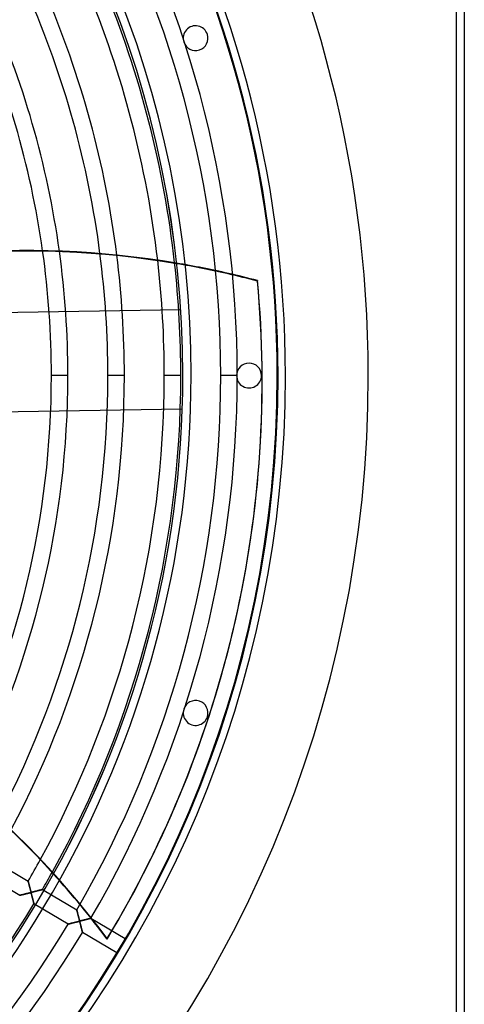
# Model space of a CAD drawing. Header units: millimetres. Extents: x -790 to 790, y -790 to 790.
# Tile 47 of 54: x 521 to 790, y -380 to 215. Entities that reach past the tile are written whole.
import ezdxf

# ---------------------------------------------------------------- set-up
doc = ezdxf.new("R2010")
doc.units = ezdxf.units.MM
doc.layers.add('HIDDEN', color=7, linetype='Continuous')
doc.layers.add('THICK', color=7, linetype='Continuous')

msp = doc.modelspace()

# ---------------------------------------------------------------- linework, layer by layer
at = {"layer": 'HIDDEN'}
for p, q in [((785, 785), (785, -785)), ((634.83, 206.27), (634.83, 206.27)), ((620.56, 201.63), (620.56, 201.63)), ((647.43, 61.45), (647.5, 61.75)), ((665.1, 57.43), (665.03, 57.13)), ((618.72, 39.72), (618.72, 39.72)), ((550.59, 0), (540.61, 0)), ((550.59, 0), (540.61, 0)), ((584.69, 0), (574.71, 0)), ((584.69, 0), (574.71, 0)), ((618.79, 0), (608.81, 0)), ((618.79, 0), (608.81, 0)), ((619.99, 0), (619.99, 0)), ((619.99, 0), (619.99, 0)), ((620, 0), (620, 0)), ((625, 0), (625, 0)), ((625, 0), (625, 0)), ((652.89, 0), (642.91, 0)), ((652.89, 0), (642.91, 0)), ((677.5, 0), (677.5, 0)), ((652.5, 0), (652.5, 0)), ((667.5, 0), (667.5, 0)), ((677, 0), (677, 0)), ((682, 0), (682, 0)), ((732, 0), (732, 0)), ((619.66, -20.27), (619.66, -20.27)), ((651.53, -149.03), (651.6, -148.72)), ((620.56, -201.63), (620.56, -201.63)), ((634.83, -206.27), (634.83, -206.27)), ((526.56, -305.6), (526.56, -305.6)), ((526.56, -305.6), (526.56, -305.63)), ((526.56, -305.63), (526.57, -305.67)), ((526.57, -305.67), (526.59, -305.72)), ((526.59, -305.72), (526.61, -305.79)), ((526.61, -305.79), (526.63, -305.87)), ((526.63, -305.87), (526.65, -305.97)), ((526.65, -305.97), (526.68, -306.07)), ((526.68, -306.07), (526.71, -306.19)), ((526.71, -306.19), (526.75, -306.32)), ((526.75, -306.32), (526.78, -306.46)), ((526.78, -306.46), (526.82, -306.61)), ((526.82, -306.61), (526.86, -306.77)), ((526.86, -306.77), (526.91, -306.93)), ((526.91, -306.93), (526.95, -307.1)), ((526.95, -307.1), (527, -307.28)), ((527, -307.28), (527.04, -307.46)), ((527.04, -307.46), (527.09, -307.65)), ((527.09, -307.65), (527.14, -307.84)), ((527.14, -307.84), (527.2, -308.04)), ((527.2, -308.04), (527.25, -308.24)), ((527.25, -308.24), (527.3, -308.45)), ((527.3, -308.45), (527.36, -308.66)), ((527.36, -308.66), (527.41, -308.87)), ((527.41, -308.87), (527.47, -309.08)), ((527.47, -309.08), (527.53, -309.3)), ((527.53, -309.3), (527.58, -309.52)), ((521.5, -314.19), (521.47, -314.2)), ((521.47, -314.2), (521.47, -314.2)), ((521.54, -314.18), (521.5, -314.19)), ((521.6, -314.17), (521.54, -314.18)), ((521.67, -314.15), (521.6, -314.17)), ((521.76, -314.13), (521.67, -314.15)), ((521.86, -314.1), (521.76, -314.13)), ((521.97, -314.08), (521.86, -314.1)), ((522.1, -314.04), (521.97, -314.08)), ((522.24, -314.01), (522.1, -314.04)), ((522.39, -313.97), (522.24, -314.01)), ((522.54, -313.93), (522.39, -313.97)), ((522.71, -313.89), (522.54, -313.93)), ((522.89, -313.84), (522.71, -313.89)), ((523.07, -313.8), (522.89, -313.84)), ((523.27, -313.75), (523.07, -313.8)), ((523.47, -313.7), (523.27, -313.75)), ((523.68, -313.65), (523.47, -313.7)), ((523.9, -313.59), (523.68, -313.65)), ((524.13, -313.53), (523.9, -313.59)), ((524.36, -313.47), (524.13, -313.53)), ((524.6, -313.41), (524.36, -313.47)), ((524.85, -313.35), (524.6, -313.41)), ((525.11, -313.29), (524.85, -313.35)), ((525.37, -313.22), (525.11, -313.29)), ((525.63, -313.16), (525.37, -313.22)), ((525.89, -313.09), (525.63, -313.16)), ((526.13, -313.03), (525.89, -313.09)), ((526.37, -312.98), (526.13, -313.03)), ((526.59, -312.92), (526.37, -312.98)), ((526.8, -312.87), (526.59, -312.92)), ((526.99, -312.83), (526.8, -312.87)), ((527.17, -312.79), (526.99, -312.83)), ((527.34, -312.75), (527.17, -312.79)), ((527.48, -312.72), (527.34, -312.75)), ((527.61, -312.7), (527.48, -312.72)), ((527.58, -309.52), (527.64, -309.74)), ((527.74, -312.68), (527.61, -312.7)), ((527.64, -309.74), (527.7, -309.96)), ((527.7, -309.96), (527.76, -310.18)), ((527.86, -312.67), (527.74, -312.68)), ((527.76, -310.18), (527.82, -310.41)), ((527.82, -310.41), (527.88, -310.63)), ((527.96, -312.67), (527.86, -312.67)), ((527.88, -310.63), (527.94, -310.85)), ((527.94, -310.85), (528, -311.05)), ((528.05, -312.68), (527.96, -312.67)), ((528, -311.05), (528.05, -311.23)), ((528.05, -311.23), (528.1, -311.4)), ((528.13, -312.7), (528.05, -312.68)), ((528.1, -311.4), (528.15, -311.56)), ((528.19, -312.74), (528.13, -312.7)), ((528.15, -311.56), (528.2, -311.69)), ((528.25, -312.8), (528.19, -312.74)), ((528.2, -311.69), (528.24, -311.82)), ((528.24, -311.82), (528.29, -311.92)), ((528.31, -312.88), (528.25, -312.8)), ((528.29, -311.92), (528.33, -312.01)), ((528.36, -312.98), (528.31, -312.88)), ((528.33, -312.01), (528.38, -312.09)), ((528.42, -313.12), (528.36, -312.98)), ((528.38, -312.09), (528.43, -312.14)), ((528.48, -313.3), (528.42, -313.12)), ((528.43, -312.14), (528.49, -312.18)), ((528.55, -313.52), (528.48, -313.3)), ((528.49, -312.18), (528.55, -312.21)), ((528.55, -312.21), (528.62, -312.22)), ((528.62, -313.76), (528.55, -313.52)), ((528.62, -312.22), (528.7, -312.23)), ((528.7, -314.04), (528.62, -313.76)), ((528.7, -312.23), (528.82, -312.23)), ((528.78, -314.33), (528.7, -314.04)), ((528.86, -314.63), (528.78, -314.33)), ((528.82, -312.23), (528.97, -312.21)), ((528.94, -314.92), (528.86, -314.63)), ((529.01, -315.22), (528.94, -314.92)), ((528.97, -312.21), (529.18, -312.17)), ((529.09, -315.51), (529.01, -315.22)), ((529.18, -312.17), (529.44, -312.12)), ((529.44, -312.12), (529.74, -312.05)), ((529.74, -312.05), (530.08, -311.97)), ((530.08, -311.97), (530.44, -311.88)), ((530.44, -311.88), (530.82, -311.79)), ((530.82, -311.79), (531.19, -311.69)), ((531.19, -311.69), (531.55, -311.6)), ((531.55, -311.6), (531.89, -311.52)), ((531.89, -311.52), (532.23, -311.43)), ((532.23, -311.43), (532.55, -311.35)), ((532.55, -311.35), (532.86, -311.27)), ((532.86, -311.27), (533.16, -311.19)), ((533.16, -311.19), (533.44, -311.12)), ((533.44, -311.12), (533.7, -311.05)), ((533.7, -311.05), (533.94, -310.99)), ((533.94, -310.99), (534.15, -310.93)), ((534.15, -310.93), (534.35, -310.88)), ((534.35, -310.88), (534.53, -310.84)), ((534.53, -310.84), (534.69, -310.79)), ((534.69, -310.79), (534.82, -310.76)), ((534.82, -310.76), (534.94, -310.73)), ((534.94, -310.73), (535.03, -310.71)), ((535.03, -310.71), (535.09, -310.69)), ((535.09, -310.69), (535.13, -310.68)), ((535.13, -310.68), (535.15, -310.68)), ((536.18, -311.29), (555.91, -322.95)), ((529.16, -315.79), (529.09, -315.51)), ((529.24, -316.07), (529.16, -315.79)), ((529.31, -316.35), (529.24, -316.07)), ((529.38, -316.62), (529.31, -316.35)), ((529.45, -316.89), (529.38, -316.62)), ((529.51, -317.15), (529.45, -316.89)), ((529.58, -317.4), (529.51, -317.15)), ((529.64, -317.64), (529.58, -317.4)), ((529.7, -317.87), (529.64, -317.64)), ((529.75, -318.09), (529.7, -317.87)), ((529.8, -318.29), (529.75, -318.09)), ((529.85, -318.48), (529.8, -318.29)), ((529.9, -318.66), (529.85, -318.48)), ((529.94, -318.82), (529.9, -318.66)), ((529.97, -318.95), (529.94, -318.82)), ((530, -319.07), (529.97, -318.95)), ((530.03, -319.16), (530, -319.07)), ((530.04, -319.23), (530.03, -319.16)), ((530.05, -319.27), (530.04, -319.23)), ((530.06, -319.28), (530.05, -319.27)), ((550.82, -331.56), (531.09, -319.89)), ((555.91, -322.96), (555.91, -322.95)), ((555.91, -322.95), (555.91, -322.97)), ((555.92, -322.99), (555.91, -322.96)), ((555.91, -322.97), (555.92, -323)), ((555.93, -323.03), (555.92, -322.99)), ((555.92, -323), (555.93, -323.06)), ((555.94, -323.09), (555.93, -323.03)), ((555.93, -323.06), (555.96, -323.14)), ((555.96, -323.17), (555.94, -323.09)), ((555.96, -323.14), (555.98, -323.24)), ((555.99, -323.26), (555.96, -323.17)), ((555.98, -323.24), (556.01, -323.36)), ((556.01, -323.36), (555.99, -323.26)), ((556.04, -323.48), (556.01, -323.36)), ((556.01, -323.36), (556.05, -323.49)), ((556.08, -323.6), (556.04, -323.48)), ((556.05, -323.49), (556.09, -323.65)), ((556.11, -323.74), (556.08, -323.6)), ((556.09, -323.65), (556.14, -323.82)), ((556.15, -323.89), (556.11, -323.74)), ((556.14, -323.82), (556.18, -324.01)), ((556.2, -324.05), (556.15, -323.89)), ((556.18, -324.01), (556.24, -324.21)), ((556.24, -324.22), (556.2, -324.05)), ((556.24, -324.21), (556.29, -324.42)), ((556.28, -324.39), (556.24, -324.22)), ((556.33, -324.58), (556.28, -324.39)), ((556.29, -324.42), (556.35, -324.64)), ((556.38, -324.77), (556.33, -324.58)), ((556.35, -324.64), (556.41, -324.87)), ((556.43, -324.97), (556.38, -324.77)), ((556.41, -324.87), (556.47, -325.11)), ((556.49, -325.17), (556.43, -324.97)), ((556.47, -325.11), (556.54, -325.36)), ((556.54, -325.39), (556.49, -325.17)), ((556.54, -325.36), (556.61, -325.62)), ((556.6, -325.61), (556.54, -325.39)), ((556.66, -325.84), (556.6, -325.61)), ((556.61, -325.62), (556.67, -325.88)), ((556.72, -326.07), (556.66, -325.84)), ((556.67, -325.88), (556.74, -326.15)), ((556.79, -326.31), (556.72, -326.07)), ((556.74, -326.15), (556.82, -326.42)), ((556.85, -326.56), (556.79, -326.31)), ((556.82, -326.42), (556.89, -326.7)), ((556.92, -326.81), (556.85, -326.56)), ((556.89, -326.7), (556.97, -326.98)), ((556.99, -327.07), (556.92, -326.81)), ((556.97, -326.98), (557.04, -327.27)), ((557.05, -327.31), (556.99, -327.07)), ((557.04, -327.27), (557.12, -327.56)), ((557.12, -327.55), (557.05, -327.31)), ((550.82, -331.56), (550.83, -331.56)), ((550.83, -331.56), (550.82, -331.56)), ((550.83, -331.56), (550.86, -331.55)), ((550.85, -331.55), (550.83, -331.56)), ((550.9, -331.54), (550.85, -331.55)), ((550.86, -331.55), (550.92, -331.54)), ((550.96, -331.53), (550.9, -331.54)), ((550.92, -331.54), (551, -331.52)), ((551.03, -331.51), (550.96, -331.53)), ((551, -331.52), (551.1, -331.49)), ((551.12, -331.49), (551.03, -331.51)), ((551.1, -331.49), (551.22, -331.46)), ((551.22, -331.46), (551.12, -331.49)), ((551.22, -331.46), (551.36, -331.43)), ((551.34, -331.43), (551.22, -331.46)), ((551.47, -331.4), (551.34, -331.43)), ((551.36, -331.43), (551.52, -331.39)), ((551.61, -331.36), (551.47, -331.4)), ((551.52, -331.39), (551.69, -331.34)), ((551.76, -331.32), (551.61, -331.36)), ((551.69, -331.34), (551.87, -331.3)), ((551.92, -331.28), (551.76, -331.32)), ((551.87, -331.3), (552.07, -331.25)), ((552.09, -331.24), (551.92, -331.28)), ((552.07, -331.25), (552.29, -331.19)), ((552.26, -331.2), (552.09, -331.24)), ((552.44, -331.15), (552.26, -331.2)), ((552.29, -331.19), (552.51, -331.14)), ((552.63, -331.1), (552.44, -331.15)), ((552.51, -331.14), (552.74, -331.08)), ((552.83, -331.05), (552.63, -331.1)), ((552.74, -331.08), (552.98, -331.02)), ((553.04, -331), (552.83, -331.05)), ((552.98, -331.02), (553.23, -330.95)), ((553.26, -330.95), (553.04, -331)), ((553.23, -330.95), (553.49, -330.89)), ((553.48, -330.89), (553.26, -330.95)), ((553.71, -330.83), (553.48, -330.89)), ((553.49, -330.89), (553.75, -330.82)), ((553.94, -330.78), (553.71, -330.83)), ((553.75, -330.82), (554.02, -330.76)), ((554.18, -330.71), (553.94, -330.78)), ((554.02, -330.76), (554.3, -330.69)), ((554.43, -330.65), (554.18, -330.71)), ((554.3, -330.69), (554.57, -330.62)), ((554.69, -330.59), (554.43, -330.65)), ((554.57, -330.62), (554.86, -330.55)), ((554.94, -330.53), (554.69, -330.59)), ((554.86, -330.55), (555.15, -330.48)), ((555.19, -330.46), (554.94, -330.53)), ((555.15, -330.48), (555.44, -330.4)), ((555.43, -330.41), (555.19, -330.46)), ((555.65, -330.35), (555.43, -330.41)), ((555.44, -330.4), (555.73, -330.33)), ((555.87, -330.3), (555.65, -330.35)), ((555.73, -330.33), (556.02, -330.26)), ((556.08, -330.25), (555.87, -330.3)), ((556.02, -330.26), (556.28, -330.2)), ((556.27, -330.2), (556.08, -330.25)), ((556.45, -330.16), (556.27, -330.2)), ((556.28, -330.2), (556.53, -330.15)), ((556.61, -330.13), (556.45, -330.16)), ((556.53, -330.15), (556.74, -330.1)), ((556.76, -330.1), (556.61, -330.13)), ((556.74, -330.1), (556.93, -330.07)), ((556.89, -330.07), (556.76, -330.1)), ((557.01, -330.05), (556.89, -330.07)), ((556.93, -330.07), (557.08, -330.04)), ((557.13, -330.04), (557.01, -330.05)), ((557.08, -330.04), (557.21, -330.03)), ((557.18, -327.78), (557.12, -327.55)), ((557.12, -327.56), (557.2, -327.85)), ((557.24, -330.03), (557.13, -330.04)), ((557.23, -327.99), (557.18, -327.78)), ((557.2, -327.85), (557.27, -328.13)), ((557.21, -330.03), (557.31, -330.03)), ((557.29, -328.2), (557.23, -327.99)), ((557.33, -330.03), (557.24, -330.03)), ((557.27, -328.13), (557.35, -328.4)), ((557.34, -328.39), (557.29, -328.2)), ((557.31, -330.03), (557.4, -330.04)), ((557.41, -330.04), (557.33, -330.03)), ((557.39, -328.56), (557.34, -328.39)), ((557.35, -328.4), (557.42, -328.64)), ((557.44, -328.72), (557.39, -328.56)), ((557.4, -330.04), (557.47, -330.06)), ((557.48, -330.06), (557.41, -330.04)), ((557.42, -328.64), (557.48, -328.85)), ((557.49, -328.86), (557.44, -328.72)), ((557.47, -330.06), (557.53, -330.09)), ((557.48, -328.85), (557.54, -329.03)), ((557.54, -330.09), (557.48, -330.06)), ((557.53, -328.99), (557.49, -328.86)), ((557.57, -329.11), (557.53, -328.99)), ((557.53, -330.09), (557.59, -330.14)), ((557.54, -329.03), (557.59, -329.18)), ((557.59, -330.14), (557.54, -330.09)), ((557.61, -329.22), (557.57, -329.11)), ((557.59, -329.18), (557.64, -329.29)), ((557.59, -330.14), (557.64, -330.2)), ((557.64, -330.21), (557.59, -330.14)), ((557.66, -329.32), (557.61, -329.22)), ((557.64, -329.29), (557.69, -329.39)), ((557.64, -330.2), (557.69, -330.28)), ((557.69, -330.29), (557.64, -330.21)), ((557.7, -329.4), (557.66, -329.32)), ((557.69, -329.39), (557.74, -329.46)), ((557.69, -330.28), (557.73, -330.39)), ((557.74, -330.4), (557.69, -330.29)), ((557.75, -329.46), (557.7, -329.4)), ((557.73, -330.39), (557.78, -330.51)), ((557.74, -329.46), (557.8, -329.51)), ((557.79, -330.53), (557.74, -330.4)), ((557.8, -329.51), (557.75, -329.46)), ((557.78, -330.51), (557.83, -330.66)), ((557.84, -330.69), (557.79, -330.53)), ((557.86, -329.55), (557.8, -329.51)), ((557.8, -329.51), (557.86, -329.55)), ((557.83, -330.66), (557.89, -330.84)), ((557.9, -330.87), (557.84, -330.69)), ((557.93, -329.57), (557.86, -329.55)), ((557.86, -329.55), (557.92, -329.57)), ((557.89, -330.84), (557.95, -331.05)), ((557.96, -331.08), (557.9, -330.87)), ((557.92, -329.57), (558, -329.59)), ((558.01, -329.59), (557.93, -329.57)), ((557.95, -331.05), (558.02, -331.29)), ((558.03, -331.31), (557.96, -331.08)), ((558, -329.59), (558.1, -329.59)), ((558.1, -329.59), (558.01, -329.59)), ((558.02, -331.29), (558.09, -331.55)), ((558.09, -331.56), (558.03, -331.31)), ((558.09, -331.55), (558.17, -331.83)), ((558.16, -331.8), (558.09, -331.56)), ((558.22, -329.58), (558.1, -329.59)), ((558.1, -329.59), (558.21, -329.58)), ((558.23, -332.05), (558.16, -331.8)), ((558.17, -331.83), (558.25, -332.13)), ((558.21, -329.58), (558.34, -329.56)), ((558.36, -329.56), (558.22, -329.58)), ((558.29, -332.3), (558.23, -332.05)), ((558.25, -332.13), (558.33, -332.45)), ((558.36, -332.55), (558.29, -332.3)), ((558.33, -332.45), (558.42, -332.77)), ((558.34, -329.56), (558.5, -329.54)), ((558.53, -329.53), (558.36, -329.56)), ((558.42, -332.79), (558.36, -332.55)), ((558.42, -332.77), (558.5, -333.09)), ((558.48, -333.03), (558.42, -332.79)), ((558.54, -333.27), (558.48, -333.03)), ((558.5, -329.54), (558.68, -329.5)), ((558.5, -333.09), (558.58, -333.39)), ((558.72, -329.49), (558.53, -329.53)), ((558.6, -333.5), (558.54, -333.27)), ((558.68, -329.5), (558.9, -329.45)), ((558.93, -329.45), (558.72, -329.49)), ((558.9, -329.45), (559.14, -329.4)), ((559.16, -329.39), (558.93, -329.45)), ((559.14, -329.4), (559.4, -329.33)), ((559.41, -329.33), (559.16, -329.39)), ((559.4, -329.33), (559.69, -329.27)), ((559.66, -329.27), (559.41, -329.33)), ((559.91, -329.21), (559.66, -329.27)), ((559.69, -329.27), (559.99, -329.19)), ((560.16, -329.15), (559.91, -329.21)), ((559.99, -329.19), (560.31, -329.11)), ((560.4, -329.09), (560.16, -329.15)), ((560.31, -329.11), (560.63, -329.03)), ((560.65, -329.03), (560.4, -329.09)), ((560.63, -329.03), (560.95, -328.95)), ((560.89, -328.96), (560.65, -329.03)), ((561.12, -328.9), (560.89, -328.96)), ((560.95, -328.95), (561.25, -328.87)), ((561.36, -328.84), (561.12, -328.9)), ((561.25, -328.87), (561.55, -328.8)), ((561.59, -328.79), (561.36, -328.84)), ((561.55, -328.8), (561.84, -328.72)), ((561.81, -328.73), (561.59, -328.79)), ((562.03, -328.67), (561.81, -328.73)), ((561.84, -328.72), (562.11, -328.65)), ((562.25, -328.62), (562.03, -328.67)), ((562.11, -328.65), (562.38, -328.58)), ((562.46, -328.56), (562.25, -328.62)), ((562.38, -328.58), (562.63, -328.52)), ((562.66, -328.51), (562.46, -328.56)), ((562.63, -328.52), (562.87, -328.46)), ((562.86, -328.46), (562.66, -328.51)), ((563.04, -328.41), (562.86, -328.46)), ((562.87, -328.46), (563.1, -328.4)), ((563.23, -328.36), (563.04, -328.41)), ((563.1, -328.4), (563.31, -328.34)), ((563.4, -328.32), (563.23, -328.36)), ((563.31, -328.34), (563.5, -328.29)), ((563.56, -328.28), (563.4, -328.32)), ((563.5, -328.29), (563.68, -328.25)), ((563.71, -328.24), (563.56, -328.28)), ((563.68, -328.25), (563.85, -328.2)), ((563.85, -328.2), (563.71, -328.24)), ((563.98, -328.17), (563.85, -328.2)), ((563.85, -328.2), (563.99, -328.17)), ((564.1, -328.14), (563.98, -328.17)), ((563.99, -328.17), (564.12, -328.13)), ((564.2, -328.11), (564.1, -328.14)), ((564.12, -328.13), (564.23, -328.1)), ((564.29, -328.09), (564.2, -328.11)), ((564.23, -328.1), (564.33, -328.08)), ((564.37, -328.07), (564.29, -328.09)), ((564.33, -328.08), (564.4, -328.06)), ((564.42, -328.05), (564.37, -328.07)), ((564.4, -328.06), (564.45, -328.05)), ((564.47, -328.04), (564.42, -328.05)), ((564.45, -328.05), (564.49, -328.04)), ((564.49, -328.04), (564.47, -328.04)), ((564.5, -328.03), (564.49, -328.04)), ((564.49, -328.04), (564.5, -328.03)), ((564.5, -328.03), (585.25, -340.31)), ((558.58, -333.39), (558.65, -333.69)), ((558.66, -333.73), (558.6, -333.5)), ((558.65, -333.69), (558.73, -333.98)), ((558.72, -333.95), (558.66, -333.73)), ((558.78, -334.17), (558.72, -333.95)), ((558.73, -333.98), (558.8, -334.25)), ((558.83, -334.39), (558.78, -334.17)), ((558.8, -334.25), (558.87, -334.52)), ((558.89, -334.6), (558.83, -334.39)), ((558.87, -334.52), (558.93, -334.77)), ((558.94, -334.8), (558.89, -334.6)), ((558.93, -334.77), (558.99, -335.01)), ((558.99, -335), (558.94, -334.8)), ((559.04, -335.19), (558.99, -335)), ((558.99, -335.01), (559.05, -335.24)), ((559.08, -335.37), (559.04, -335.19)), ((559.05, -335.24), (559.11, -335.45)), ((559.13, -335.54), (559.08, -335.37)), ((559.11, -335.45), (559.15, -335.65)), ((559.17, -335.7), (559.13, -335.54)), ((559.15, -335.65), (559.2, -335.83)), ((559.21, -335.86), (559.17, -335.7)), ((559.2, -335.83), (559.24, -335.99)), ((559.24, -336), (559.21, -335.86)), ((559.24, -335.99), (559.28, -336.13)), ((559.28, -336.13), (559.24, -336)), ((559.28, -336.13), (559.31, -336.26)), ((559.31, -336.24), (559.28, -336.13)), ((559.33, -336.35), (559.31, -336.24)), ((559.31, -336.26), (559.34, -336.37)), ((559.36, -336.44), (559.33, -336.35)), ((559.34, -336.37), (559.36, -336.47)), ((559.37, -336.51), (559.36, -336.44)), ((559.36, -336.47), (559.38, -336.54)), ((559.39, -336.57), (559.37, -336.51)), ((559.38, -336.54), (559.4, -336.6)), ((559.4, -336.61), (559.39, -336.57)), ((559.4, -336.6), (559.41, -336.63)), ((559.41, -336.63), (559.4, -336.61)), ((559.41, -336.63), (559.41, -336.64)), ((559.41, -336.64), (559.41, -336.63)), ((580.16, -348.92), (559.41, -336.64)), ((574.32, -340.32), (574.25, -340.63))]:
    msp.add_line(p, q, dxfattribs=at)
for radius, start, end in [(732, 0, 180.00002), (682, 0, 180.00002), (677, 0, 180.00002), (625, 0, 179.99998), (620, 0, 179.99998), (652.89, 0, 30.16119), (642.91, 0, 30.15442), (540.61, 0, 8.02765), (550.59, 0, 7.85095), (574.71, 0, 7.3715), (584.69, 0, 7.15275), (608.81, 0, 6.57853), (618.79, 0, 6.32305), (732, 180.00002, 0), (682, 180.00002, 0), (677, 180.00002, 0), (625, 179.99998, 0), (620, 179.99998, 0), (540.61, 333.09986, 0), (550.59, 332.8634, 0), (574.71, 332.24535, 0), (584.69, 331.97142, 0), (608.81, 331.268, 0), (618.79, 330.96055, 0), (642.91, 329.84558, 0), (652.89, 329.83881, 0), (642.91, 270.44561, 328.9544), (652.89, 270.43879, 328.96121)]:
    msp.add_arc((0, 0), radius, start, end, dxfattribs=at)
for centre, major_axis, start_param, end_param in [((600.82, -304.41), (-426.57, -340.18), -2.280953, -1.73342), ((527.59, -463.62), (-531.92, 121.41), -1.570796, -1.512401), ((527.52, -463.92), (531.92, -121.41), 1.570796, 1.628996), ((527.52, -463.92), (531.92, -121.41), 1.537579, 1.570796), ((527.59, -463.62), (-531.92, 121.41), -1.604014, -1.570796), ((-0.07, -0.31), (651.6, -148.72), 0, 0.314159), ((0, 0), (-651.6, 148.72), 3.141593, 3.455752), ((0, 0), (-651.6, 148.72), 2.827433, 3.141593), ((-0.07, -0.31), (651.6, -148.72), -0.314159, 0), ((136.61, -659.54), (-531.92, 121.41), -2.280953, -1.73342), ((136.54, -659.84), (-531.92, 121.41), -2.280953, -2.187101)]:
    msp.add_ellipse(centre, major_axis=major_axis, ratio=0.987688, start_param=start_param, end_param=end_param, dxfattribs=at)
at = {"layer": 'THICK'}
for p, q in [((785, 785), (785, -785)), ((790, 785), (790, -785)), ((618.72, 39.72), (270.64, 34.26)), ((619.66, -20.27), (271.58, -25.74)), ((505.79, -293.32), (526.56, -305.6)), ((521.47, -314.2), (500.7, -301.92)), ((526.56, -305.63), (526.56, -305.6)), ((526.56, -305.6), (526.56, -305.6)), ((526.58, -305.67), (526.56, -305.63)), ((526.59, -305.73), (526.58, -305.67)), ((526.61, -305.8), (526.59, -305.73)), ((526.63, -305.89), (526.61, -305.8)), ((526.66, -305.99), (526.63, -305.89)), ((526.69, -306.1), (526.66, -305.99)), ((526.72, -306.23), (526.69, -306.1)), ((526.76, -306.37), (526.72, -306.23)), ((526.8, -306.51), (526.76, -306.37)), ((526.84, -306.67), (526.8, -306.51)), ((526.88, -306.84), (526.84, -306.67)), ((526.93, -307.02), (526.88, -306.84)), ((526.98, -307.2), (526.93, -307.02)), ((527.03, -307.39), (526.98, -307.2)), ((527.08, -307.59), (527.03, -307.39)), ((527.13, -307.8), (527.08, -307.59)), ((527.19, -308.02), (527.13, -307.8)), ((527.25, -308.25), (527.19, -308.02)), ((527.31, -308.48), (527.25, -308.25)), ((527.38, -308.72), (527.31, -308.48)), ((527.44, -308.97), (527.38, -308.72)), ((527.51, -309.23), (527.44, -308.97)), ((527.58, -309.49), (527.51, -309.23)), ((527.65, -309.75), (527.58, -309.49)), ((521.47, -314.2), (521.5, -314.19)), ((521.47, -314.2), (521.47, -314.2)), ((521.5, -314.19), (521.54, -314.18)), ((521.54, -314.18), (521.59, -314.17)), ((521.59, -314.17), (521.66, -314.15)), ((521.66, -314.15), (521.74, -314.13)), ((521.74, -314.13), (521.84, -314.11)), ((521.84, -314.11), (521.95, -314.08)), ((521.95, -314.08), (522.07, -314.05)), ((522.07, -314.05), (522.19, -314.02)), ((522.19, -314.02), (522.33, -313.98)), ((522.33, -313.98), (522.48, -313.95)), ((522.48, -313.95), (522.64, -313.91)), ((522.64, -313.91), (522.8, -313.87)), ((522.8, -313.87), (522.98, -313.82)), ((522.98, -313.82), (523.15, -313.78)), ((523.15, -313.78), (523.34, -313.73)), ((523.34, -313.73), (523.53, -313.68)), ((523.53, -313.68), (523.72, -313.64)), ((523.72, -313.64), (523.92, -313.59)), ((523.92, -313.59), (524.12, -313.54)), ((524.12, -313.54), (524.32, -313.48)), ((524.32, -313.48), (524.53, -313.43)), ((524.53, -313.43), (524.75, -313.38)), ((524.75, -313.38), (524.96, -313.32)), ((524.96, -313.32), (525.18, -313.27)), ((525.18, -313.27), (525.4, -313.22)), ((525.4, -313.22), (525.62, -313.16)), ((525.62, -313.16), (525.84, -313.1)), ((525.84, -313.1), (526.07, -313.05)), ((526.07, -313.05), (526.29, -312.99)), ((526.29, -312.99), (526.52, -312.94)), ((526.52, -312.94), (526.74, -312.89)), ((526.74, -312.89), (526.94, -312.84)), ((526.94, -312.84), (527.13, -312.8)), ((527.13, -312.8), (527.3, -312.76)), ((527.3, -312.76), (527.46, -312.73)), ((527.46, -312.73), (527.6, -312.7)), ((527.6, -312.7), (527.73, -312.68)), ((527.71, -310.01), (527.65, -309.75)), ((527.78, -310.25), (527.71, -310.01)), ((527.73, -312.68), (527.84, -312.67)), ((527.84, -310.48), (527.78, -310.25)), ((527.9, -310.7), (527.84, -310.48)), ((527.84, -312.67), (527.95, -312.67)), ((527.96, -310.91), (527.9, -310.7)), ((527.95, -312.67), (528.03, -312.68)), ((528.01, -311.1), (527.96, -310.91)), ((528.07, -311.28), (528.01, -311.1)), ((528.03, -312.68), (528.1, -312.69)), ((528.11, -311.44), (528.07, -311.28)), ((528.1, -312.69), (528.17, -312.72)), ((528.16, -311.58), (528.11, -311.44)), ((528.2, -311.7), (528.16, -311.58)), ((528.17, -312.72), (528.22, -312.76)), ((528.25, -311.83), (528.2, -311.7)), ((528.22, -312.76), (528.27, -312.82)), ((528.29, -311.94), (528.25, -311.83)), ((528.27, -312.82), (528.31, -312.89)), ((528.34, -312.03), (528.29, -311.94)), ((528.31, -312.89), (528.37, -312.99)), ((528.39, -312.1), (528.34, -312.03)), ((528.37, -312.99), (528.42, -313.14)), ((528.45, -312.15), (528.39, -312.1)), ((528.42, -313.14), (528.49, -313.34)), ((528.52, -312.19), (528.45, -312.15)), ((528.49, -313.34), (528.57, -313.59)), ((528.59, -312.22), (528.52, -312.19)), ((528.57, -313.59), (528.66, -313.89)), ((528.69, -312.23), (528.59, -312.22)), ((528.66, -313.89), (528.75, -314.22)), ((528.81, -312.23), (528.69, -312.23)), ((528.75, -314.22), (528.84, -314.58)), ((528.96, -312.21), (528.81, -312.23)), ((528.84, -314.58), (528.94, -314.95)), ((528.94, -314.95), (529.04, -315.32)), ((529.15, -312.18), (528.96, -312.21)), ((529.04, -315.32), (529.13, -315.68)), ((529.37, -312.13), (529.15, -312.18)), ((529.62, -312.08), (529.37, -312.13)), ((529.9, -312.01), (529.62, -312.08)), ((530.19, -311.94), (529.9, -312.01)), ((530.49, -311.87), (530.19, -311.94)), ((530.79, -311.8), (530.49, -311.87)), ((531.08, -311.72), (530.79, -311.8)), ((531.37, -311.65), (531.08, -311.72)), ((531.66, -311.58), (531.37, -311.65)), ((531.94, -311.5), (531.66, -311.58)), ((532.22, -311.43), (531.94, -311.5)), ((532.49, -311.36), (532.22, -311.43)), ((532.75, -311.29), (532.49, -311.36)), ((533.01, -311.23), (532.75, -311.29)), ((533.26, -311.16), (533.01, -311.23)), ((533.5, -311.1), (533.26, -311.16)), ((533.73, -311.04), (533.5, -311.1)), ((533.95, -310.99), (533.73, -311.04)), ((534.16, -310.93), (533.95, -310.99)), ((534.35, -310.88), (534.16, -310.93)), ((534.52, -310.84), (534.35, -310.88)), ((534.68, -310.8), (534.52, -310.84)), ((534.82, -310.76), (534.68, -310.8)), ((534.93, -310.73), (534.82, -310.76)), ((535.02, -310.71), (534.93, -310.73)), ((535.09, -310.69), (535.02, -310.71)), ((535.13, -310.68), (535.09, -310.69)), ((535.15, -310.68), (535.13, -310.68)), ((535.15, -310.68), (536.18, -311.29)), ((529.13, -315.68), (529.22, -316.03)), ((529.22, -316.03), (529.31, -316.36)), ((529.31, -316.36), (529.39, -316.69)), ((529.39, -316.69), (529.47, -317)), ((529.47, -317), (529.55, -317.29)), ((529.55, -317.29), (529.62, -317.57)), ((529.62, -317.57), (529.69, -317.83)), ((529.69, -317.83), (529.75, -318.07)), ((529.75, -318.07), (529.8, -318.29)), ((529.8, -318.29), (529.85, -318.49)), ((529.85, -318.49), (529.9, -318.67)), ((529.9, -318.67), (529.94, -318.82)), ((529.94, -318.82), (529.97, -318.96)), ((529.97, -318.96), (530, -319.07)), ((530, -319.07), (530.03, -319.16)), ((530.03, -319.16), (530.04, -319.23)), ((530.04, -319.23), (530.05, -319.27)), ((530.05, -319.27), (530.06, -319.28)), ((531.09, -319.89), (530.06, -319.28))]:
    msp.add_line(p, q, dxfattribs=at)
for centre, radius, start, end in [((0, 0), 677.5, 0, 180.00002), ((0, 0), 619.99, 0, 179.99998), ((0, 0), 584.69, 7.15275, 23.4), ((0, 0), 608.81, 6.57853, 22.69658), ((0, 0), 618.79, 6.32305, 22.38913), ((0, 0), 550.59, 7.85095, 24.29198), ((0, 0), 574.71, 7.3715, 23.67393), ((0, 0), 540.61, 8.02765, 24.52844), ((627.7, 203.95), 7.5, 17.99998, 198.00002), ((627.7, 203.95), 7.5, 198.00002, 17.99998), ((660, 0), 7.5, 0, 179.99998), ((0, 0), 619.99, 179.99998, 0), ((660, 0), 7.5, 179.99998, 0), ((0, 0), 677.5, 180.00002, 0), ((627.7, -203.95), 7.5, 161.99998, 342.00002), ((627.7, -203.95), 7.5, 342.00002, 161.99998), ((0, 0), 608.81, 329.87056, 331.268), ((0, 0), 618.79, 329.86299, 330.96055), ((0, 0), 618.79, 314.89447, 328.93704)]:
    msp.add_arc(centre, radius, start, end, dxfattribs=at)
for centre, major_axis, start_param, end_param in [((601.02, -304.66), (-426.57, -340.18), -2.187101, -1.73342), ((527.59, -463.62), (-531.92, 121.41), -1.512401, -1.004743), ((527.52, -463.92), (531.92, -121.41), 1.628996, 2.13685), ((136.54, -659.84), (-531.92, 121.41), -2.187101, -1.73342)]:
    msp.add_ellipse(centre, major_axis=major_axis, ratio=0.987688, start_param=start_param, end_param=end_param, dxfattribs=at)

doc.saveas('drawing.dxf')
